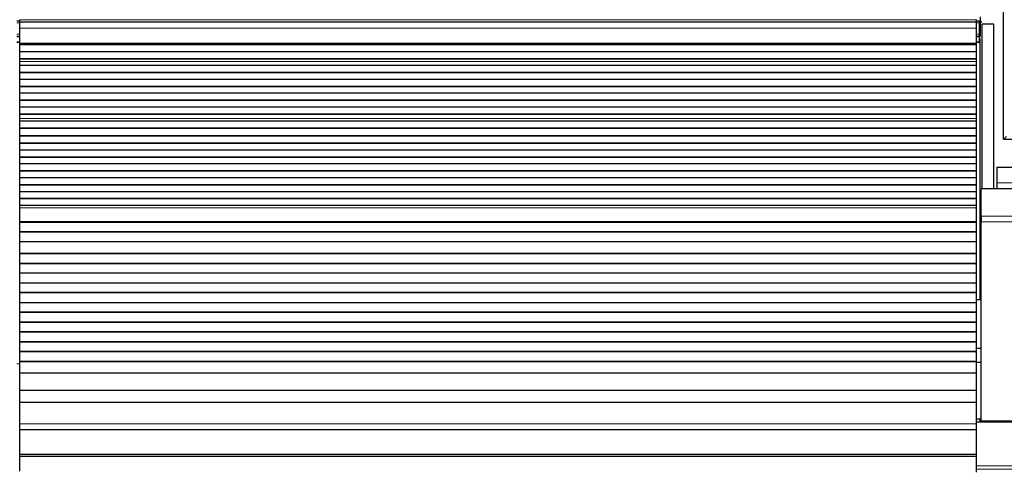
# Model space of a CAD drawing. Header units: inches. Extents: x 0 to 20790, y -12 to 14700.
# Tile 170 of 256: x 4541 to 5546, y 11258 to 11719. Entities that reach past the tile are written whole.
import ezdxf

# ---------------------------------------------------------------- set-up
doc = ezdxf.new("R2010")
doc.units = ezdxf.units.IN
doc.layers.add('1', color=7, linetype='Continuous', true_color=0xffffff)
doc.layers.add('254', color=7, linetype='Continuous', true_color=0xffffff)
doc.styles.add('latin_extended', font='simplex.shx')
doc.dimstyles.get("Standard").update_dxf_attribs({"dimtxt": 0.18, "dimasz": 0.18, "dimexe": 0.18, "dimexo": 0.0625, "dimgap": 0.09, "dimtad": 0, "dimtih": 1, "dimtoh": 1, "dimdec": 4, "dimzin": 0, "dimdsep": 46, "dimtxsty": 'Standard', "dimcen": 0.09, "dimadec": 0, "dimazin": 0, "dimtfac": 1, "dimtdec": 4, "dimtofl": 0, "dimtmove": 0, "dimatfit": 3, "dimfxl": 1, "dimtolj": 1, "dimtzin": 0, "dimarcsym": 0})

# ---------------------------------------------------------------- blocks, each defined once
blk = doc.blocks.new('_U2')
at = {"layer": '254', "color": 3, "linetype": 'Continuous', "lineweight": 13, "transparency": 16777216}
for p, q in [((7346.1, 11562.4), (7346.1, 8391.8)), ((658.6, 9851.5), (658.6, 8391.8)), ((781.1, 8426.8), (7223.6, 8426.8))]:
    blk.add_line(p, q, dxfattribs=at)
at = {"layer": '254', "color": 3, "transparency": 16777216}
for points in [[(781.1, 8447.2), (781.1, 8406.4), (658.6, 8426.8)], [(7223.6, 8406.4), (7223.6, 8447.2), (7346.1, 8426.8)]]:
    blk.add_solid(points, dxfattribs=at)
at = {"layer": 'Defpoints', "color": 0, "transparency": 16777216}
for p in [(7346.1, 11597.4), (658.6, 9886.5), (7346.1, 8426.8)]:
    blk.add_point(p, dxfattribs=at)
at = {"layer": '254', "color": 2, "lineweight": 13, "transparency": 16777216, "insert": (3786.5, 8610.6), "char_height": 122.5, "attachment_point": 1, "style": 'latin_extended'}
blk.add_mtext('\\A1;6687', dxfattribs=at)

msp = doc.modelspace()

# ---------------------------------------------------------------- linework, layer by layer
at = {"layer": '1', "color": 2, "linetype": 'Continuous', "lineweight": 25}
for p, q in [((5545.558, 11596.963), (5545.558, 12396.963)), ((5521.558, 11721.858), (5521.558, 11717.033)), ((4541.058, 11717.463), (4538.051, 11717.463)), ((4541.058, 11716.463), (4541.058, 11719.099)), ((4541.058, 11710.605), (4541.058, 11716.463)), ((5518.058, 11716.463), (4541.058, 11716.463)), ((5521.058, 11717.463), (5518.051, 11717.463)), ((5518.058, 11716.463), (5518.058, 11719.099)), ((5518.058, 11710.605), (5518.058, 11716.463)), ((5521.058, 11715.941), (5521.058, 11717.463)), ((5521.058, 11704.501), (5521.058, 11715.941)), ((5522.558, 11717.358), (5521.558, 11717.358)), ((5521.558, 11717.033), (5521.558, 11701.858)), ((5521.558, 11716.358), (5522.558, 11716.358)), ((5522.558, 11717.358), (5522.558, 11716.358)), ((5523.599, 11546.507), (5523.599, 11714.464)), ((5535.599, 11714.464), (5523.599, 11714.464)), ((5535.599, 11546.508), (5535.599, 11714.464)), ((4541.058, 11701.963), (4538.051, 11701.963)), ((4541.058, 11695.123), (4541.058, 11710.605)), ((5521.058, 11701.963), (5518.051, 11701.963)), ((5518.058, 11695.123), (5518.058, 11710.605)), ((5521.055, 11701.858), (5521.558, 11701.858)), ((5521.058, 11701.963), (5521.058, 11704.501)), ((5521.058, 11701.463), (5521.058, 11701.963)), ((5521.058, 11696.463), (5521.058, 11701.463)), ((4541.058, 11695.963), (4538.051, 11695.963)), ((4541.058, 11694.698), (4541.058, 11695.123)), ((4541.058, 11694.274), (4541.058, 11694.698)), ((4541.058, 11693.607), (4541.058, 11694.274)), ((5518.058, 11694.274), (4541.058, 11694.274)), ((5518.058, 11693.607), (4541.058, 11693.607)), ((4541.058, 11693.471), (4541.058, 11693.607)), ((4541.058, 11686.239), (4541.058, 11693.471)), ((5518.058, 11693.471), (4541.058, 11693.471)), ((5521.058, 11695.963), (5518.051, 11695.963)), ((5518.058, 11694.698), (5518.058, 11695.123)), ((5518.058, 11694.274), (5518.058, 11694.698)), ((5518.058, 11693.607), (5518.058, 11694.274)), ((5518.058, 11693.471), (5518.058, 11693.607)), ((5518.058, 11686.239), (5518.058, 11693.471)), ((5521.058, 11699.463), (5521.557, 11699.463)), ((5521.058, 11699.463), (5521.557, 11699.463)), ((5521.058, 11695.963), (5521.058, 11696.463)), ((5521.557, 11433.463), (5521.557, 11699.463)), ((5521.557, 11433.463), (5521.557, 11699.463)), ((4541.058, 11679.305), (4541.058, 11686.239)), ((5518.058, 11686.239), (4541.058, 11686.239)), ((5518.058, 11679.305), (5518.058, 11686.239)), ((4541.058, 11678.952), (4541.058, 11679.305)), ((5518.058, 11679.305), (4541.058, 11679.305)), ((4541.058, 11676.504), (4541.058, 11678.952)), ((5518.058, 11678.952), (4541.058, 11678.952)), ((4541.058, 11676.477), (4541.058, 11676.504)), ((4541.058, 11672.283), (4541.058, 11676.477)), ((4541.058, 11665.212), (4541.058, 11672.283)), ((5518.058, 11672.283), (4541.058, 11672.283)), ((5518.058, 11678.952), (5518.058, 11679.305)), ((5518.058, 11676.504), (5518.058, 11678.952)), ((5518.058, 11676.477), (5518.058, 11676.504)), ((5518.058, 11672.283), (5518.058, 11676.477)), ((5518.058, 11665.212), (5518.058, 11672.283)), ((4541.058, 11664.858), (4541.058, 11665.212)), ((5518.058, 11665.212), (4541.058, 11665.212)), ((4541.058, 11658.141), (4541.058, 11664.858)), ((5518.058, 11664.858), (4541.058, 11664.858)), ((5518.058, 11664.858), (5518.058, 11665.212)), ((5518.058, 11658.141), (5518.058, 11664.858)), ((4541.058, 11651.07), (4541.058, 11658.141)), ((5518.058, 11658.141), (4541.058, 11658.141)), ((4541.058, 11650.716), (4541.058, 11651.07)), ((5518.058, 11651.07), (4541.058, 11651.07)), ((4541.058, 11643.999), (4541.058, 11650.716)), ((5518.058, 11650.716), (4541.058, 11650.716)), ((5518.058, 11651.07), (5518.058, 11658.141)), ((5518.058, 11650.716), (5518.058, 11651.07)), ((5518.058, 11643.999), (5518.058, 11650.716)), ((4541.058, 11636.928), (4541.058, 11643.999)), ((5518.058, 11643.999), (4541.058, 11643.999)), ((5518.058, 11636.928), (5518.058, 11643.999)), ((4541.058, 11636.574), (4541.058, 11636.928)), ((5518.058, 11636.928), (4541.058, 11636.928)), ((4541.058, 11629.857), (4541.058, 11636.574)), ((5518.058, 11636.574), (4541.058, 11636.574)), ((5518.058, 11636.574), (5518.058, 11636.928)), ((5518.058, 11629.857), (5518.058, 11636.574)), ((4541.058, 11622.786), (4541.058, 11629.857)), ((5518.058, 11629.857), (4541.058, 11629.857)), ((4541.058, 11622.432), (4541.058, 11622.786)), ((5518.058, 11622.786), (4541.058, 11622.786)), ((4541.058, 11618.238), (4541.058, 11622.432)), ((5518.058, 11622.432), (4541.058, 11622.432)), ((5518.058, 11622.786), (5518.058, 11629.857)), ((5518.058, 11622.432), (5518.058, 11622.786)), ((5518.058, 11618.238), (5518.058, 11622.432)), ((4541.058, 11618.211), (4541.058, 11618.238)), ((4541.058, 11615.667), (4541.058, 11618.211)), ((4541.058, 11615.66), (4541.058, 11615.667)), ((5518.058, 11615.667), (4541.058, 11615.667)), ((4541.058, 11608.455), (4541.058, 11615.66)), ((5518.058, 11615.66), (4541.058, 11615.66)), ((5518.058, 11618.211), (5518.058, 11618.238)), ((5518.058, 11615.667), (5518.058, 11618.211)), ((5518.058, 11615.66), (5518.058, 11615.667)), ((5518.058, 11608.455), (5518.058, 11615.66)), ((4541.058, 11608.101), (4541.058, 11608.455)), ((5518.058, 11608.455), (4541.058, 11608.455)), ((4541.058, 11600.579), (4541.058, 11608.101)), ((5518.058, 11608.101), (4541.058, 11608.101)), ((4541.058, 11600.158), (4541.058, 11600.579)), ((5518.058, 11600.579), (4541.058, 11600.579)), ((5518.058, 11608.101), (5518.058, 11608.455)), ((5518.058, 11600.579), (5518.058, 11608.101)), ((5518.058, 11600.158), (5518.058, 11600.579)), ((4541.058, 11593.087), (4541.058, 11600.158)), ((5518.058, 11600.158), (4541.058, 11600.158)), ((4541.058, 11592.733), (4541.058, 11593.087)), ((5518.058, 11593.087), (4541.058, 11593.087)), ((4541.058, 11586.016), (4541.058, 11592.733)), ((5518.058, 11592.733), (4541.058, 11592.733)), ((5518.058, 11593.087), (5518.058, 11600.158)), ((5518.058, 11592.733), (5518.058, 11593.087)), ((5518.058, 11586.016), (5518.058, 11592.733)), ((5548.358, 11599.763), (5545.558, 11596.963)), ((5567.558, 11596.963), (5545.558, 11596.963)), ((4541.058, 11578.945), (4541.058, 11586.016)), ((5518.058, 11586.016), (4541.058, 11586.016)), ((5518.058, 11578.945), (5518.058, 11586.016)), ((4541.058, 11578.591), (4541.058, 11578.945)), ((5518.058, 11578.945), (4541.058, 11578.945)), ((4541.058, 11571.874), (4541.058, 11578.591)), ((5518.058, 11578.591), (4541.058, 11578.591)), ((4541.058, 11564.803), (4541.058, 11571.874)), ((5518.058, 11571.874), (4541.058, 11571.874)), ((5518.058, 11578.591), (5518.058, 11578.945)), ((5518.058, 11571.874), (5518.058, 11578.591)), ((5518.058, 11564.803), (5518.058, 11571.874)), ((4541.058, 11564.449), (4541.058, 11564.803)), ((5518.058, 11564.803), (4541.058, 11564.803)), ((4541.058, 11557.732), (4541.058, 11564.449)), ((5518.058, 11564.449), (4541.058, 11564.449)), ((5518.058, 11564.449), (5518.058, 11564.803)), ((5518.058, 11557.732), (5518.058, 11564.449)), ((5538.558, 11568.463), (5555.559, 11568.463)), ((5538.558, 11568.463), (5538.558, 11552.463)), ((4541.058, 11550.661), (4541.058, 11557.732)), ((5518.058, 11557.732), (4541.058, 11557.732)), ((4541.058, 11550.307), (4541.058, 11550.661)), ((5518.058, 11550.661), (4541.058, 11550.661)), ((4541.058, 11543.59), (4541.058, 11550.307)), ((5518.058, 11550.307), (4541.058, 11550.307)), ((5518.058, 11550.661), (5518.058, 11557.732)), ((5518.058, 11550.307), (5518.058, 11550.661)), ((5518.058, 11543.59), (5518.058, 11550.307)), ((5538.558, 11552.463), (5538.558, 11546.463)), ((4541.058, 11536.518), (4541.058, 11543.59)), ((5518.058, 11543.59), (4541.058, 11543.59)), ((5518.058, 11536.518), (5518.058, 11543.59)), ((5522.558, 11518.493), (5522.558, 11546.507)), ((6012.558, 11546.507), (5522.558, 11546.507)), ((4541.058, 11536.165), (4541.058, 11536.518)), ((5518.058, 11536.518), (4541.058, 11536.518)), ((4541.058, 11529.447), (4541.058, 11536.165)), ((5518.058, 11536.165), (4541.058, 11536.165)), ((5518.058, 11536.165), (5518.058, 11536.518)), ((5518.058, 11529.447), (5518.058, 11536.165)), ((4541.058, 11527.174), (4541.058, 11529.447)), ((5518.058, 11529.447), (4541.058, 11529.447)), ((4541.058, 11513.031), (4541.058, 11527.174)), ((5518.058, 11527.174), (5518.058, 11529.447)), ((5518.058, 11513.031), (5518.058, 11527.174)), ((4541.058, 11512.316), (4541.058, 11513.031)), ((4541.058, 11512.066), (4541.058, 11512.316)), ((5518.058, 11512.316), (4541.058, 11512.316)), ((4541.058, 11502.566), (4541.058, 11512.066)), ((5518.058, 11512.066), (4541.058, 11512.066)), ((5518.058, 11512.316), (5518.058, 11513.031)), ((5518.058, 11512.066), (5518.058, 11512.316)), ((5518.058, 11502.566), (5518.058, 11512.066)), ((5522.558, 11518.493), (5522.558, 11512.836)), ((5522.558, 11309.478), (5522.558, 11512.836)), ((4541.058, 11502.316), (4541.058, 11502.566)), ((5518.058, 11502.566), (4541.058, 11502.566)), ((4541.058, 11492.316), (4541.058, 11502.316)), ((5518.058, 11502.316), (4541.058, 11502.316)), ((5518.058, 11502.316), (5518.058, 11502.566)), ((5518.058, 11492.316), (5518.058, 11502.316)), ((4541.058, 11480.566), (4541.058, 11492.316)), ((5518.058, 11492.316), (4541.058, 11492.316)), ((5518.058, 11480.566), (5518.058, 11492.316)), ((4541.058, 11480.316), (4541.058, 11480.566)), ((5518.058, 11480.566), (4541.058, 11480.566)), ((4541.058, 11470.316), (4541.058, 11480.316)), ((5518.058, 11480.316), (4541.058, 11480.316)), ((5518.058, 11480.316), (5518.058, 11480.566)), ((5518.058, 11470.316), (5518.058, 11480.316)), ((4541.058, 11470.066), (4541.058, 11470.316)), ((5518.058, 11470.316), (4541.058, 11470.316)), ((4541.058, 11460.566), (4541.058, 11470.066)), ((5518.058, 11470.066), (4541.058, 11470.066)), ((5518.058, 11470.066), (5518.058, 11470.316)), ((5518.058, 11460.566), (5518.058, 11470.066)), ((4541.058, 11460.316), (4541.058, 11460.566)), ((5518.058, 11460.566), (4541.058, 11460.566)), ((4541.058, 11450.316), (4541.058, 11460.316)), ((5518.058, 11460.316), (4541.058, 11460.316)), ((5518.058, 11460.316), (5518.058, 11460.566)), ((5518.058, 11450.316), (5518.058, 11460.316)), ((5522.556, 11461.515), (5521.495, 11461.515)), ((4541.058, 11450.066), (4541.058, 11450.316)), ((5518.058, 11450.316), (4541.058, 11450.316)), ((4541.058, 11440.566), (4541.058, 11450.066)), ((5518.058, 11450.066), (4541.058, 11450.066)), ((5518.058, 11450.066), (5518.058, 11450.316)), ((5518.058, 11440.566), (5518.058, 11450.066)), ((4541.058, 11440.316), (4541.058, 11440.566)), ((5518.058, 11440.566), (4541.058, 11440.566)), ((4541.058, 11430.316), (4541.058, 11440.316)), ((5518.058, 11440.316), (4541.058, 11440.316)), ((5518.058, 11440.316), (5518.058, 11440.566)), ((5518.058, 11430.316), (5518.058, 11440.316)), ((4541.058, 11430.066), (4541.058, 11430.316)), ((5518.058, 11430.316), (4541.058, 11430.316)), ((4541.058, 11420.566), (4541.058, 11430.066)), ((5518.058, 11430.066), (4541.058, 11430.066)), ((5518.058, 11433.463), (5521.557, 11433.463)), ((5518.058, 11433.463), (5521.557, 11433.463)), ((5518.058, 11430.066), (5518.058, 11430.316)), ((5518.058, 11420.566), (5518.058, 11430.066)), ((4541.058, 11420.316), (4541.058, 11420.566)), ((5518.058, 11420.566), (4541.058, 11420.566)), ((4541.058, 11410.316), (4541.058, 11420.316)), ((5518.058, 11420.316), (4541.058, 11420.316)), ((5518.058, 11420.316), (5518.058, 11420.566)), ((5518.058, 11410.316), (5518.058, 11420.316)), ((4541.058, 11410.066), (4541.058, 11410.316)), ((5518.058, 11410.316), (4541.058, 11410.316)), ((4541.058, 11400.566), (4541.058, 11410.066)), ((5518.058, 11410.066), (4541.058, 11410.066)), ((5518.058, 11410.066), (5518.058, 11410.316)), ((5518.058, 11400.566), (5518.058, 11410.066)), ((4541.058, 11400.316), (4541.058, 11400.566)), ((5518.058, 11400.566), (4541.058, 11400.566)), ((4541.058, 11390.316), (4541.058, 11400.316)), ((5518.058, 11400.316), (4541.058, 11400.316)), ((5518.058, 11400.316), (5518.058, 11400.566)), ((5518.058, 11390.316), (5518.058, 11400.316)), ((4541.058, 11390.066), (4541.058, 11390.316)), ((5518.058, 11390.316), (4541.058, 11390.316)), ((4541.058, 11380.566), (4541.058, 11390.066)), ((5518.058, 11390.066), (4541.058, 11390.066)), ((5518.058, 11390.066), (5518.058, 11390.316)), ((5518.058, 11380.566), (5518.058, 11390.066)), ((4541.058, 11380.316), (4541.058, 11380.566)), ((5518.058, 11380.566), (4541.058, 11380.566)), ((4541.058, 11370.316), (4541.058, 11380.316)), ((5518.058, 11380.316), (4541.058, 11380.316)), ((5522.554, 11383.464), (5518.05, 11383.464)), ((5518.058, 11380.316), (5518.058, 11380.566)), ((5518.058, 11370.316), (5518.058, 11380.316)), ((4541.058, 11370.066), (4541.058, 11370.316)), ((5518.058, 11370.316), (4541.058, 11370.316)), ((4541.058, 11358.333), (4541.058, 11370.066)), ((5518.058, 11370.066), (4541.058, 11370.066)), ((5518.049, 11369.463), (5522.554, 11369.463)), ((5518.058, 11370.066), (5518.058, 11370.316)), ((5518.058, 11358.333), (5518.058, 11370.066)), ((4541.058, 11340.521), (4541.058, 11358.333)), ((5518.058, 11358.333), (4541.058, 11358.333)), ((5518.058, 11340.521), (5518.058, 11358.333)), ((4541.058, 11328.561), (4541.058, 11340.521)), ((5518.058, 11340.521), (4541.058, 11340.521)), ((5518.058, 11328.561), (5518.058, 11340.521)), ((4541.058, 11306.698), (4541.058, 11328.561)), ((5518.058, 11328.561), (4541.058, 11328.561)), ((5518.058, 11306.698), (5518.058, 11328.561)), ((5521.557, 11311.463), (5518.055, 11311.463)), ((5521.557, 11308.419), (5521.557, 11311.463)), ((6012.558, 11309.478), (5522.558, 11309.478)), ((5523.599, 11308.42), (5523.599, 11309.478)), ((5535.599, 11308.42), (5535.599, 11309.478)), ((5535.599, 11309.478), (5535.599, 11308.42)), ((4541.058, 11300.978), (4541.058, 11306.698)), ((4541.058, 11300.978), (5518.058, 11300.978)), ((4541.058, 11275.435), (4541.058, 11300.977)), ((5518.058, 11300.978), (5518.058, 11306.698)), ((5518.058, 11275.435), (5518.058, 11300.977)), ((6013.558, 11308.42), (5518.063, 11308.42)), ((4541.058, 11273.171), (4541.058, 11275.435)), ((5518.058, 11275.435), (4541.058, 11275.435)), ((4541.058, 11258.23), (4541.058, 11273.171)), ((5518.058, 11273.171), (4541.058, 11273.171)), ((5518.058, 11273.171), (5518.058, 11275.435)), ((5518.058, 11257.32), (5518.058, 11273.171))]:
    msp.add_line(p, q, dxfattribs=at)
at = {"layer": '1', "color": 110, "linetype": 'Continuous', "lineweight": 13}
for p, q in [((4541.058, 11715.941), (4538.051, 11715.941)), ((5518.058, 11719.099), (4541.058, 11719.099)), ((5521.058, 11715.941), (5518.051, 11715.941)), ((5521.055, 11717.033), (5521.558, 11717.033)), ((4541.058, 11704.501), (4538.051, 11704.501)), ((4541.058, 11701.463), (4538.051, 11701.463)), ((5518.058, 11710.605), (4541.058, 11710.605)), ((5521.058, 11704.501), (5518.051, 11704.501)), ((5521.058, 11701.463), (5518.051, 11701.463)), ((4541.058, 11696.463), (4538.051, 11696.463)), ((5518.058, 11695.123), (4541.058, 11695.123)), ((5518.058, 11694.698), (4541.058, 11694.698)), ((5521.058, 11696.463), (5518.051, 11696.463)), ((5518.058, 11676.504), (4541.058, 11676.504)), ((5518.058, 11676.477), (4541.058, 11676.477)), ((5518.058, 11618.238), (4541.058, 11618.238)), ((5518.058, 11618.211), (4541.058, 11618.211)), ((5538.558, 11552.463), (5555.559, 11552.463)), ((5518.058, 11527.174), (4541.058, 11527.174)), ((5518.058, 11513.031), (4541.058, 11513.031)), ((6012.558, 11518.493), (5522.558, 11518.493)), ((6012.558, 11512.836), (5522.558, 11512.836)), ((4541.06, 11367.913), (4538.059, 11367.913)), ((5518.058, 11306.698), (4541.058, 11306.698)), ((6013.558, 11263.732), (5518.063, 11263.732)), ((6013.558, 11260.29), (5518.063, 11260.29))]:
    msp.add_line(p, q, dxfattribs=at)

# ---------------------------------------------------------------- dimensions: what is measured, and where the dimension line sits
at = {"layer": '254', "color": 2, "linetype": 'Continuous', "lineweight": 13}
dim = msp.add_linear_dim(base=(7346.05829, 8426.8167), p1=(658.5583, 9886.46316), p2=(7346.05829, 11597.40368), dimstyle='Standard', override={"dimscale": 35, "dimtxt": 3.5, "dimasz": 3.5, "dimexe": 1, "dimexo": 1, "dimgap": 1.75, "dimtad": 1, "dimtih": 1, "dimtoh": 0, "dimdec": 0, "dimlfac": 1, "dimzin": 8, "dimdsep": 46, "dimlunit": 2, "dimtxsty": 'latin_extended', "dimsah": 1, "dimse1": 0, "dimse2": 0, "dimsd1": 0, "dimsd2": 0, "dimclrd": 3, "dimclre": 3, "dimclrt": 2, "dimtol": 0, "dimtm": -0.1, "dimtfac": 0.714286, "dimtdec": 3, "dimtofl": 1, "dimtmove": 0, "dimtzin": 8, "dimlwd": 13, "dimlwe": 13}, dxfattribs=at)
dim.commit()
dim.dimension.update_dxf_attribs({"geometry": '_U2', "text_midpoint": (4002.3083, 8426.8167), "dimtype": 160})

doc.saveas('drawing.dxf')
